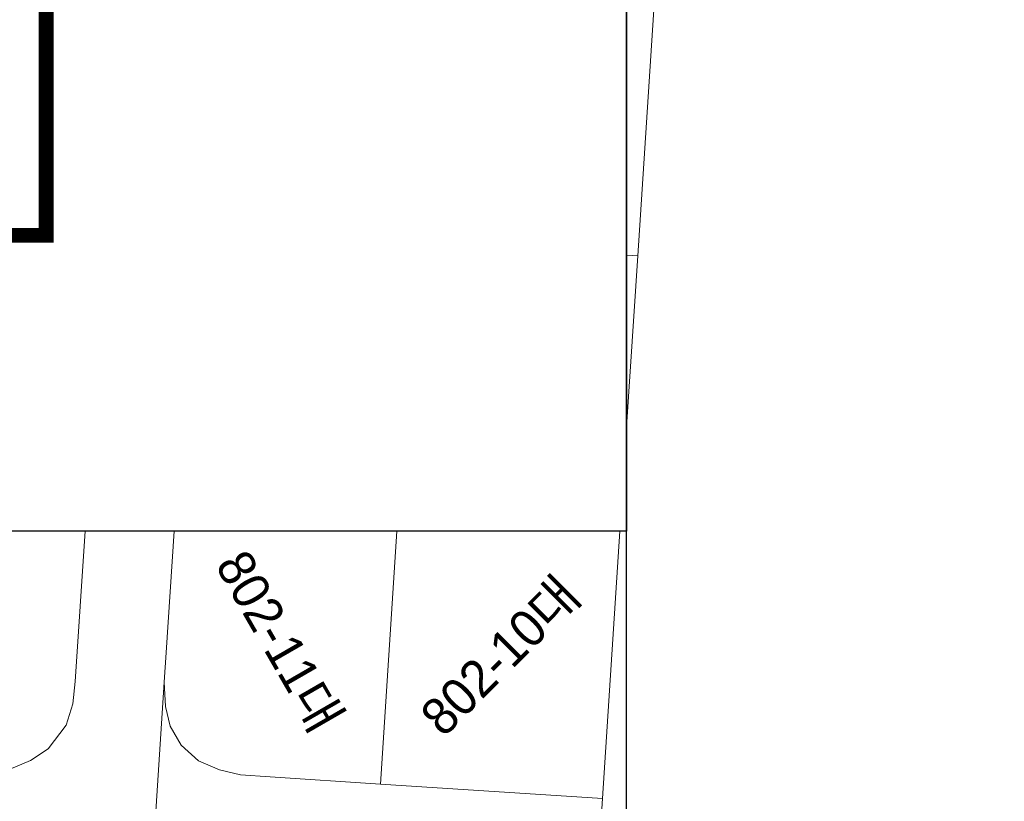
# Model space of a CAD drawing. Header units: metres. Extents: x 183400 to 184400, y 422200 to 427800.
# Tile 178 of 221: x 184059 to 184126, y 426892 to 426944. Entities that reach past the tile are written whole.
import ezdxf
from ezdxf.enums import TextEntityAlignment as Align

# ---------------------------------------------------------------- set-up
doc = ezdxf.new("R2010")
doc.units = ezdxf.units.M
doc.layers.add('일람표', color=7, linetype='Continuous')
doc.layers.add('지번', color=252, linetype='Continuous', lineweight=5)
doc.layers.add('지적', color=252, linetype='Continuous', lineweight=5)
doc.styles.add('UPM', font='Gulim.ttf')

msp = doc.modelspace()

# ---------------------------------------------------------------- linework, layer by layer
at = {"layer": '일람표'}
for points in [[(183500, 426600), (184100, 426600), (184100, 427000), (183500, 427000)], [(184100, 426909.794), (184024.375, 426909.794), (184024.375, 427000), (184100, 427000)]]:
    msp.add_lwpolyline(points, close=True, dxfattribs=at)
at = {"layer": '일람표', "linetype": 'Continuous', "const_width": 1, "flags": 128}
msp.add_lwpolyline([(184037.351, 426929.776), (184060.788, 426929.776), (184060.788, 426945.401), (184037.351, 426945.401)], close=True, dxfattribs=at)
at = {"layer": '지적', "linetype": 'Continuous'}
for points in [[(184125.516, 427309.794), (184125.45, 427308.77), (184124.13, 427288.5), (184122.91, 427269.71), (184121.69, 427250.91), (184121.17, 427242.93), (184119.95, 427224.07), (184118.72, 427205.22), (184117.4, 427184.87), (184116.86, 427176.51), (184114.33, 427137.59), (184113.78, 427129.02), (184112.44, 427108.46), (184111.24, 427089.91), (184110.03, 427071.35), (184109.51, 427063.37), (184108.3, 427044.72), (184107.09, 427026.12), (184105.75, 427005.52), (184105.2, 426996.96), (184102.67, 426958.04), (184102.1, 426949.2), (184100.75, 426928.38), (184100, 426916.834)], [(184100, 426928.428), (184100.75, 426928.38), (184102.1, 426949.2), (184100, 426949.347)], [(184017.97, 426932.77), (184015.52, 426896.11), (184055.27, 426893.53), (184056.65, 426893.48), (184058.29, 426893.7), (184059.74, 426894.3), (184060.93, 426895.1), (184062.14, 426896.7), (184062.6, 426898.13), (184062.76, 426899.64), (184063.423, 426909.794)], [(184100, 426916.834), (184100.75, 426928.38), (184100, 426928.428)], [(184063.423, 426909.794), (184062.76, 426899.64), (184062.6, 426898.13), (184062.14, 426896.7), (184060.93, 426895.1), (184059.74, 426894.3), (184058.29, 426893.7), (184056.65, 426893.48), (184055.27, 426893.53), (184015.52, 426896.11), (183986.58, 426897.99)], [(184067.43, 426879.01), (184068.77, 426899.587), (184068.9, 426901.59), (184069.436, 426909.794)], [(184069.436, 426909.794), (184068.9, 426901.59), (184068.77, 426899.587), (184068.86, 426897.96), (184069.16, 426896.62), (184069.92, 426895.33), (184071.07, 426894.28), (184072.49, 426893.67), (184073.92, 426893.34), (184075.92, 426893.19), (184083.38, 426892.71), (184084.48, 426909.794)], [(184084.48, 426909.794), (184083.38, 426892.71), (184098.37, 426891.74), (184099.543, 426909.794)], [(184099.543, 426909.794), (184098.37, 426891.74), (184097.85, 426883.76), (184096.66, 426865.4), (184095.46, 426847.04), (184094.11, 426826.18), (184093.53, 426817.31), (184091.01, 426778.39)], [(184068.77, 426899.587), (184067.43, 426879.01), (184067.59, 426880.46), (184068, 426881.94), (184068.9, 426883.16), (184070.03, 426884.1), (184070.91, 426884.65), (184072.05, 426885.07), (184073.78, 426885.3), (184075.19, 426885.22), (184082.86, 426884.73), (184097.85, 426883.76), (184098.37, 426891.74), (184083.38, 426892.71), (184075.92, 426893.19), (184073.92, 426893.34), (184072.49, 426893.67), (184071.07, 426894.28), (184069.92, 426895.33), (184069.16, 426896.62), (184068.86, 426897.96), (184068.77, 426899.587)]]:
    msp.add_lwpolyline(points, dxfattribs=at)

# ---------------------------------------------------------------- texts
at = {"layer": '지번', "style": 'UPM'}
for s, rotation, p in [('802-11대', 300, (184076.58, 426902.355)), ('802-10대', 45, (184091.466, 426901.392))]:
    msp.add_text(s, height=2.5, rotation=rotation, dxfattribs=at).set_placement(p, align=Align.MIDDLE_CENTER)

doc.saveas('drawing.dxf')
